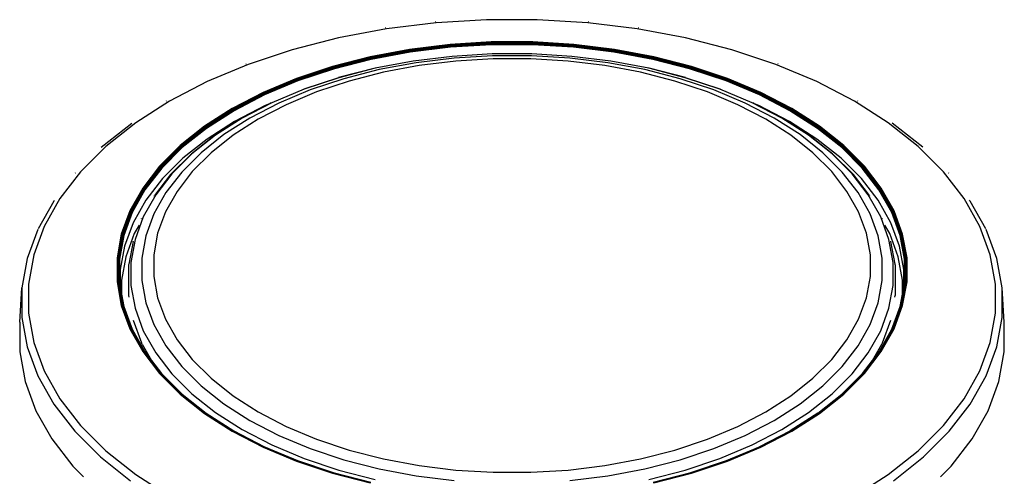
# Model space of a CAD drawing. Extents: x -18027 to -11651, y 1687 to 5059.
# Tile 35 of 170: x -17555 to -17524, y 2377 to 2392. Entities that reach past the tile are written whole.
import ezdxf

# ---------------------------------------------------------------- set-up
doc = ezdxf.new("R2010")
doc.units = 0
doc.header["$MEASUREMENT"] = 0
doc.layers.add('TANK', color=2, linetype='CONTINUOUS')
doc.layers.add('TANK-SLOPE', color=2, linetype='CONTINUOUS')

# ---------------------------------------------------------------- blocks, each defined once
blk = doc.blocks.new('A$C3406478A')
at = {"layer": 'TANK'}
for p, q in [((1.005, 127.654), (-0.604, 127.457)), ((0.988, 127.688), (0.985, 127.687)), ((2.641, 127.754), (1.005, 127.654)), ((4.286, 127.754), (2.641, 127.754)), ((5.922, 127.654), (4.286, 127.754)), ((7.531, 127.457), (5.922, 127.654)), ((5.942, 127.687), (5.939, 127.688)), ((-0.604, 127.457), (-2.168, 127.163)), ((-0.632, 127.489), (-0.637, 127.488)), ((9.096, 127.163), (7.531, 127.457)), ((7.565, 127.488), (7.56, 127.489)), ((-2.168, 127.163), (-3.671, 126.777)), ((1.456, 126.95), (0.141, 126.789)), ((1.459, 126.937), (0.148, 126.776)), ((1.462, 126.927), (0.151, 126.766)), ((1.464, 126.913), (0.155, 126.752)), ((1.467, 126.889), (0.16, 126.729)), ((1.468, 126.862), (0.162, 126.701)), ((2.792, 127.031), (1.456, 126.95)), ((2.793, 127.018), (1.459, 126.937)), ((2.794, 127.007), (1.462, 126.927)), ((2.795, 126.994), (1.464, 126.913)), ((2.796, 126.97), (1.467, 126.889)), ((2.796, 126.942), (1.468, 126.862)), ((4.136, 127.031), (2.792, 127.031)), ((4.134, 127.018), (2.793, 127.018)), ((4.134, 127.007), (2.794, 127.007)), ((4.133, 126.994), (2.795, 126.994)), ((4.132, 126.97), (2.796, 126.97)), ((4.132, 126.942), (2.796, 126.942)), ((5.461, 126.889), (4.132, 126.97)), ((5.46, 126.862), (4.132, 126.942)), ((5.464, 126.913), (4.133, 126.994)), ((5.468, 126.937), (4.134, 127.018)), ((5.466, 126.927), (4.134, 127.007)), ((5.472, 126.95), (4.136, 127.031)), ((6.766, 126.701), (5.46, 126.862)), ((6.768, 126.729), (5.461, 126.889)), ((6.772, 126.752), (5.464, 126.913)), ((6.776, 126.766), (5.466, 126.927)), ((6.78, 126.776), (5.468, 126.937)), ((6.786, 126.789), (5.472, 126.95)), ((10.598, 126.777), (9.096, 127.163)), ((-3.671, 126.777), (-5.095, 126.302)), ((-1.136, 126.549), (-2.364, 126.234)), ((0.141, 126.789), (-1.136, 126.549)), ((0.148, 126.776), (-1.128, 126.536)), ((0.151, 126.766), (-1.123, 126.527)), ((0.155, 126.752), (-1.117, 126.513)), ((0.16, 126.729), (-1.111, 126.49)), ((0.162, 126.701), (-1.108, 126.463)), ((1.523, 126.563), (0.258, 126.406)), ((1.526, 126.561), (1.523, 126.563)), ((2.816, 126.64), (1.526, 126.561)), ((2.834, 126.584), (1.582, 126.508)), ((4.112, 126.64), (2.816, 126.64)), ((4.093, 126.584), (2.834, 126.584)), ((5.346, 126.508), (4.093, 126.584)), ((5.402, 126.561), (4.112, 126.64)), ((5.404, 126.563), (5.402, 126.561)), ((6.67, 126.406), (5.404, 126.563)), ((8.036, 126.463), (6.766, 126.701)), ((8.039, 126.49), (6.768, 126.729)), ((8.045, 126.513), (6.772, 126.752)), ((8.05, 126.527), (6.776, 126.766)), ((8.056, 126.536), (6.78, 126.776)), ((8.064, 126.549), (6.786, 126.789)), ((9.292, 126.234), (8.064, 126.549)), ((12.023, 126.302), (10.598, 126.777)), ((-5.095, 126.302), (-6.426, 125.744)), ((-5.175, 126.321), (-5.165, 126.324)), ((-2.364, 126.234), (-3.528, 125.846)), ((-2.353, 126.222), (-3.515, 125.834)), ((-1.128, 126.536), (-2.353, 126.222)), ((-1.123, 126.527), (-2.346, 126.212)), ((-1.117, 126.513), (-2.34, 126.199)), ((-1.111, 126.49), (-2.332, 126.177)), ((-1.108, 126.463), (-2.328, 126.149)), ((0.253, 126.407), (-0.979, 126.176)), ((0.258, 126.406), (-0.975, 126.174)), ((0.35, 126.357), (-0.848, 126.132)), ((0.45, 126.261), (-0.709, 126.044)), ((1.582, 126.508), (0.35, 126.357)), ((1.642, 126.408), (0.45, 126.261)), ((2.854, 126.481), (1.642, 126.408)), ((4.073, 126.481), (2.854, 126.481)), ((5.285, 126.408), (4.073, 126.481)), ((6.478, 126.261), (5.285, 126.408)), ((6.578, 126.357), (5.346, 126.508)), ((7.637, 126.044), (6.478, 126.261)), ((7.775, 126.132), (6.578, 126.357)), ((7.903, 126.174), (6.67, 126.406)), ((7.906, 126.176), (6.675, 126.407)), ((9.256, 126.149), (8.036, 126.463)), ((9.26, 126.177), (8.039, 126.49)), ((9.267, 126.199), (8.045, 126.513)), ((9.274, 126.212), (8.05, 126.527)), ((9.281, 126.222), (8.056, 126.536)), ((10.442, 125.834), (9.281, 126.222)), ((10.455, 125.846), (9.292, 126.234)), ((13.354, 125.744), (12.023, 126.302)), ((12.103, 126.321), (12.093, 126.324)), ((-2.346, 126.212), (-3.507, 125.825)), ((-2.34, 126.199), (-3.499, 125.813)), ((-2.332, 126.177), (-3.489, 125.791)), ((-2.328, 126.149), (-3.485, 125.764)), ((-0.982, 126.175), (-2.164, 125.871)), ((-0.975, 126.174), (-2.16, 125.87)), ((-0.848, 126.132), (-1.998, 125.836)), ((-0.709, 126.044), (-1.823, 125.758)), ((8.75, 125.758), (7.637, 126.044)), ((8.926, 125.836), (7.775, 126.132)), ((9.087, 125.87), (7.903, 126.174)), ((9.092, 125.871), (7.91, 126.175)), ((10.412, 125.764), (9.256, 126.149)), ((10.417, 125.791), (9.26, 126.177)), ((10.426, 125.813), (9.267, 126.199)), ((10.434, 125.825), (9.274, 126.212)), ((-6.426, 125.744), (-7.649, 125.108)), ((-3.528, 125.846), (-4.615, 125.39)), ((-3.515, 125.834), (-4.6, 125.379)), ((-3.507, 125.825), (-4.59, 125.371)), ((-3.499, 125.813), (-4.581, 125.359)), ((-3.489, 125.791), (-4.57, 125.337)), ((-3.485, 125.764), (-4.565, 125.311)), ((-2.168, 125.87), (-3.288, 125.497)), ((-2.16, 125.87), (-3.282, 125.496)), ((-1.998, 125.836), (-3.089, 125.473)), ((-1.823, 125.758), (-2.878, 125.406)), ((9.806, 125.406), (8.75, 125.758)), ((10.016, 125.473), (8.926, 125.836)), ((10.21, 125.496), (9.087, 125.87)), ((10.216, 125.497), (9.096, 125.87)), ((11.493, 125.311), (10.412, 125.764)), ((11.498, 125.337), (10.417, 125.791)), ((11.509, 125.359), (10.426, 125.813)), ((11.518, 125.371), (10.434, 125.825)), ((11.527, 125.379), (10.442, 125.834)), ((11.542, 125.39), (10.455, 125.846)), ((14.576, 125.108), (13.354, 125.744)), ((-4.615, 125.39), (-5.613, 124.871)), ((-4.6, 125.379), (-5.596, 124.861)), ((-4.59, 125.371), (-5.586, 124.853)), ((-4.581, 125.359), (-5.575, 124.842)), ((-4.57, 125.337), (-5.563, 124.821)), ((-4.565, 125.311), (-5.557, 124.795)), ((-3.282, 125.496), (-4.331, 125.056)), ((-3.089, 125.473), (-4.107, 125.046)), ((-2.878, 125.406), (-3.864, 124.992)), ((-3.297, 125.494), (-3.293, 125.495)), ((10.792, 124.992), (9.806, 125.406)), ((11.035, 125.046), (10.016, 125.473)), ((11.259, 125.056), (10.21, 125.496)), ((10.225, 125.494), (10.22, 125.495)), ((12.485, 124.795), (11.493, 125.311)), ((12.491, 124.821), (11.498, 125.337)), ((12.503, 124.842), (11.509, 125.359)), ((12.514, 124.853), (11.518, 125.371)), ((12.524, 124.861), (11.527, 125.379)), ((12.541, 124.871), (11.542, 125.39)), ((-7.649, 125.108), (-8.749, 124.403)), ((-7.764, 125.109), (-7.752, 125.116)), ((-4.549, 124.965), (-5.539, 124.45)), ((-4.385, 125.034), (-5.309, 124.554)), ((-4.331, 125.056), (-5.295, 124.555)), ((-4.107, 125.046), (-5.043, 124.559)), ((-3.864, 124.992), (-4.77, 124.521)), ((-4.385, 125.034), (-4.549, 124.965)), ((-4.349, 125.053), (-4.385, 125.034)), ((11.698, 124.521), (10.792, 124.992)), ((11.971, 124.559), (11.035, 125.046)), ((12.223, 124.555), (11.259, 125.056)), ((11.312, 125.034), (11.276, 125.053)), ((11.476, 124.965), (11.312, 125.034)), ((12.236, 124.554), (11.312, 125.034)), ((12.467, 124.45), (11.476, 124.965)), ((15.677, 124.403), (14.576, 125.108)), ((14.691, 125.109), (14.68, 125.116)), ((-5.613, 124.871), (-6.512, 124.294)), ((-5.596, 124.861), (-6.494, 124.286)), ((-5.586, 124.853), (-6.482, 124.278)), ((-5.575, 124.842), (-6.471, 124.268)), ((-5.563, 124.821), (-6.457, 124.248)), ((-5.557, 124.795), (-6.451, 124.222)), ((13.378, 124.222), (12.485, 124.795)), ((13.385, 124.248), (12.491, 124.821)), ((13.398, 124.268), (12.503, 124.842)), ((13.41, 124.278), (12.514, 124.853)), ((13.422, 124.286), (12.524, 124.861)), ((13.44, 124.294), (12.541, 124.871)), ((-9.865, 123.61), (-8.876, 124.396)), ((-8.749, 124.403), (-9.716, 123.634)), ((-5.539, 124.45), (-6.431, 123.878)), ((-5.295, 124.555), (-6.162, 123.998)), ((-5.043, 124.559), (-5.886, 124.019)), ((-4.77, 124.521), (-5.586, 123.998)), ((-5.32, 124.548), (-5.314, 124.551)), ((12.513, 123.998), (11.698, 124.521)), ((12.813, 124.019), (11.971, 124.559)), ((13.09, 123.998), (12.223, 124.555)), ((12.247, 124.548), (12.242, 124.551)), ((13.359, 123.878), (12.467, 124.45)), ((16.644, 123.634), (15.677, 124.403)), ((16.793, 123.61), (15.804, 124.396)), ((-6.512, 124.294), (-7.302, 123.667)), ((-6.494, 124.286), (-7.282, 123.659)), ((-6.482, 124.278), (-7.27, 123.653)), ((-6.471, 124.268), (-7.257, 123.643)), ((-6.457, 124.248), (-7.243, 123.624)), ((-6.451, 124.222), (-7.236, 123.598)), ((-6.19, 123.99), (-6.948, 123.387)), ((-6.162, 123.998), (-6.925, 123.393)), ((-5.886, 124.019), (-6.626, 123.431)), ((-5.586, 123.998), (-6.302, 123.429)), ((13.23, 123.429), (12.513, 123.998)), ((13.554, 123.431), (12.813, 124.019)), ((13.852, 123.393), (13.09, 123.998)), ((13.876, 123.387), (13.117, 123.99)), ((14.163, 123.598), (13.378, 124.222)), ((14.171, 123.624), (13.385, 124.248)), ((14.185, 123.643), (13.398, 124.268)), ((14.197, 123.653), (13.41, 124.278)), ((14.21, 123.659), (13.422, 124.286)), ((14.23, 123.667), (13.44, 124.294)), ((-7.302, 123.667), (-7.974, 122.995)), ((-6.431, 123.878), (-7.214, 123.256)), ((14.142, 123.256), (13.359, 123.878)), ((14.901, 122.995), (14.23, 123.667)), ((-9.716, 123.634), (-10.539, 122.812)), ((-7.282, 123.659), (-7.953, 122.989)), ((-7.27, 123.653), (-7.94, 122.983)), ((-7.257, 123.643), (-7.926, 122.974)), ((-7.243, 123.624), (-7.911, 122.955)), ((-7.236, 123.598), (-7.903, 122.931)), ((-6.96, 123.378), (-7.605, 122.733)), ((-6.925, 123.393), (-7.573, 122.745)), ((-6.626, 123.431), (-7.256, 122.801)), ((-6.96, 123.378), (-6.954, 123.382)), ((-6.302, 123.429), (-6.912, 122.82)), ((13.839, 122.82), (13.23, 123.429)), ((14.183, 122.801), (13.554, 123.431)), ((14.5, 122.745), (13.852, 123.393)), ((13.887, 123.378), (13.882, 123.382)), ((14.532, 122.733), (13.887, 123.378)), ((14.831, 122.931), (14.163, 123.598)), ((14.839, 122.955), (14.171, 123.624)), ((14.854, 122.974), (14.185, 123.643)), ((14.867, 122.983), (14.197, 123.653)), ((14.88, 122.989), (14.21, 123.659)), ((17.466, 122.812), (16.644, 123.634)), ((-7.214, 123.256), (-7.881, 122.59)), ((14.808, 122.59), (14.142, 123.256)), ((-10.539, 122.812), (-11.208, 121.944)), ((-10.709, 122.766), (-10.697, 122.778)), ((-7.974, 122.995), (-8.52, 122.286)), ((-7.953, 122.989), (-8.498, 122.281)), ((-7.94, 122.983), (-8.484, 122.276)), ((-7.926, 122.974), (-8.47, 122.268)), ((-7.911, 122.955), (-8.455, 122.251)), ((-7.903, 122.931), (-8.447, 122.226)), ((-7.616, 122.721), (-8.14, 122.042)), ((-7.573, 122.745), (-8.1, 122.061)), ((-7.256, 122.801), (-7.768, 122.137)), ((-7.616, 122.721), (-7.61, 122.727)), ((-6.912, 122.82), (-7.407, 122.177)), ((14.335, 122.177), (13.839, 122.82)), ((14.695, 122.137), (14.183, 122.801)), ((15.028, 122.061), (14.5, 122.745)), ((14.544, 122.721), (14.538, 122.727)), ((15.068, 122.042), (14.544, 122.721)), ((15.374, 122.226), (14.831, 122.931)), ((15.382, 122.251), (14.839, 122.955)), ((15.398, 122.268), (14.854, 122.974)), ((15.412, 122.276), (14.867, 122.983)), ((15.426, 122.281), (14.88, 122.989)), ((15.448, 122.286), (14.901, 122.995)), ((18.135, 121.944), (17.466, 122.812)), ((17.636, 122.766), (17.625, 122.778)), ((-7.881, 122.59), (-8.423, 121.887)), ((15.35, 121.887), (14.808, 122.59)), ((-8.52, 122.286), (-8.935, 121.548)), ((-8.498, 122.281), (-8.913, 121.545)), ((-8.484, 122.276), (-8.898, 121.541)), ((-8.47, 122.268), (-8.884, 121.533)), ((-8.455, 122.251), (-8.867, 121.517)), ((-8.447, 122.226), (-8.859, 121.493)), ((-7.768, 122.137), (-8.157, 121.445)), ((-7.407, 122.177), (-7.784, 121.508)), ((14.712, 121.508), (14.335, 122.177)), ((15.085, 121.445), (14.695, 122.137)), ((15.787, 121.493), (15.374, 122.226)), ((15.795, 121.517), (15.382, 122.251)), ((15.812, 121.533), (15.398, 122.268)), ((15.826, 121.541), (15.412, 122.276)), ((15.84, 121.545), (15.426, 122.281)), ((15.863, 121.548), (15.448, 122.286)), ((-11.407, 121.859), (-11.913, 120.96)), ((-11.208, 121.944), (-11.716, 121.041)), ((-11.407, 121.859), (-11.396, 121.874)), ((-11.396, 121.874), (-11.386, 121.888)), ((-8.423, 121.887), (-8.835, 121.155)), ((-8.1, 122.061), (-8.501, 121.349)), ((-8.154, 122.021), (-8.15, 122.028)), ((-8.15, 122.028), (-8.145, 122.035)), ((15.429, 121.349), (15.028, 122.061)), ((15.078, 122.028), (15.073, 122.035)), ((15.082, 122.021), (15.078, 122.028)), ((15.762, 121.155), (15.35, 121.887)), ((18.644, 121.041), (18.135, 121.944)), ((18.324, 121.874), (18.314, 121.888)), ((18.334, 121.859), (18.324, 121.874)), ((18.84, 120.96), (18.334, 121.859)), ((-8.935, 121.548), (-9.215, 120.79)), ((-8.913, 121.545), (-9.192, 120.787)), ((-8.898, 121.541), (-9.177, 120.784)), ((-8.884, 121.533), (-9.162, 120.778)), ((-8.867, 121.517), (-9.145, 120.762)), ((-8.859, 121.493), (-9.137, 120.739)), ((-8.157, 121.445), (-8.419, 120.734)), ((-7.784, 121.508), (-8.037, 120.819)), ((14.965, 120.819), (14.712, 121.508)), ((15.346, 120.734), (15.085, 121.445)), ((16.065, 120.739), (15.787, 121.493)), ((16.073, 120.762), (15.795, 121.517)), ((16.09, 120.778), (15.812, 121.533)), ((16.105, 120.784), (15.826, 121.541)), ((16.119, 120.787), (15.84, 121.545)), ((16.142, 120.79), (15.863, 121.548)), ((-8.835, 121.155), (-9.112, 120.402)), ((-8.501, 121.349), (-8.77, 120.617)), ((-8.56, 121.298), (-8.557, 121.306)), ((15.698, 120.617), (15.429, 121.349)), ((15.488, 121.298), (15.485, 121.306)), ((16.039, 120.402), (15.762, 121.155)), ((-11.922, 120.943), (-12.269, 120.001)), ((-11.716, 121.041), (-12.058, 120.112)), ((-9.215, 120.79), (-9.355, 120.018)), ((-9.192, 120.787), (-9.332, 120.017)), ((-8.796, 120.805), (-9.072, 120.055)), ((-8.639, 121.085), (-8.796, 120.805)), ((-8.037, 120.819), (-8.165, 120.119)), ((15.093, 120.119), (14.965, 120.819)), ((15.723, 120.805), (15.566, 121.085)), ((16, 120.055), (15.723, 120.805)), ((16.259, 120.017), (16.119, 120.787)), ((16.283, 120.018), (16.142, 120.79)), ((18.986, 120.112), (18.644, 121.041)), ((19.196, 120.001), (18.85, 120.943)), ((-9.177, 120.784), (-9.317, 120.015)), ((-9.162, 120.778), (-9.302, 120.009)), ((-9.145, 120.762), (-9.285, 119.995)), ((-9.137, 120.739), (-9.276, 119.972)), ((-8.834, 120.553), (-8.968, 119.814)), ((-8.77, 120.617), (-8.906, 119.872)), ((-8.834, 120.553), (-8.831, 120.562)), ((-8.419, 120.734), (-8.55, 120.011)), ((15.478, 120.011), (15.346, 120.734)), ((15.834, 119.872), (15.698, 120.617)), ((15.761, 120.553), (15.759, 120.562)), ((15.896, 119.814), (15.761, 120.553)), ((16.204, 119.972), (16.065, 120.739)), ((16.213, 119.995), (16.073, 120.762)), ((16.23, 120.009), (16.09, 120.778)), ((16.245, 120.015), (16.105, 120.784)), ((-9.112, 120.402), (-9.251, 119.637)), ((16.179, 119.637), (16.039, 120.402)), ((-12.269, 120.001), (-12.443, 119.044)), ((-12.058, 120.112), (-12.23, 119.168)), ((-9.355, 120.018), (-9.355, 119.242)), ((-9.332, 120.017), (-9.332, 119.243)), ((-9.317, 120.015), (-9.317, 119.242)), ((-9.302, 120.009), (-9.302, 119.237)), ((-9.285, 119.995), (-9.285, 119.223)), ((-9.276, 119.972), (-9.276, 119.201)), ((-9.072, 120.055), (-9.211, 119.292)), ((-8.906, 119.872), (-8.906, 119.124)), ((-8.55, 120.011), (-8.55, 119.284)), ((-8.165, 120.119), (-8.165, 119.416)), ((15.093, 119.416), (15.093, 120.119)), ((15.478, 119.284), (15.478, 120.011)), ((15.834, 119.124), (15.834, 119.872)), ((16.139, 119.292), (16, 120.055)), ((16.204, 119.201), (16.204, 119.972)), ((16.213, 119.223), (16.213, 119.995)), ((16.23, 119.237), (16.23, 120.009)), ((16.245, 119.242), (16.245, 120.015)), ((16.259, 119.243), (16.259, 120.017)), ((16.283, 119.242), (16.283, 120.018)), ((19.158, 119.168), (18.986, 120.112)), ((19.371, 119.044), (19.196, 120.001)), ((-9.251, 119.637), (-9.251, 119.061)), ((-8.972, 119.787), (-8.971, 119.796)), ((-8.972, 118.792), (-8.972, 119.787)), ((-8.971, 119.796), (-8.97, 119.805)), ((15.899, 119.796), (15.898, 119.805)), ((15.9, 119.787), (15.899, 119.796)), ((15.9, 119.787), (15.9, 118.792)), ((16.179, 119.061), (16.179, 119.637)), ((-9.355, 119.242), (-9.215, 118.471)), ((-9.332, 119.243), (-9.192, 118.473)), ((-9.317, 119.242), (-9.177, 118.472)), ((-9.302, 119.237), (-9.162, 118.469)), ((-9.285, 119.223), (-9.145, 118.456)), ((-9.276, 119.201), (-9.251, 119.061)), ((-9.211, 119.292), (-9.211, 118.841)), ((-8.55, 119.284), (-8.419, 118.561)), ((-8.165, 119.416), (-8.037, 118.716)), ((14.965, 118.716), (15.093, 119.416)), ((15.346, 118.561), (15.478, 119.284)), ((16.073, 118.456), (16.213, 119.223)), ((16.09, 118.469), (16.23, 119.237)), ((16.105, 118.472), (16.245, 119.242)), ((16.119, 118.473), (16.259, 119.243)), ((16.139, 118.841), (16.139, 119.292)), ((16.142, 118.471), (16.283, 119.242)), ((16.179, 119.061), (16.204, 119.201)), ((-12.513, 117.929), (-12.443, 119.044)), ((-12.443, 119.044), (-12.443, 118.082)), ((-12.23, 119.168), (-12.23, 118.218)), ((-9.251, 119.061), (-9.211, 118.841)), ((-8.906, 119.124), (-8.77, 118.379)), ((15.698, 118.379), (15.834, 119.124)), ((16.139, 118.841), (16.179, 119.061)), ((19.158, 118.218), (19.158, 119.168)), ((19.441, 117.929), (19.371, 119.044)), ((19.371, 118.082), (19.371, 119.044)), ((-9.211, 118.841), (-9.137, 118.434)), ((-8.964, 118.741), (-8.972, 118.792)), ((-8.419, 118.561), (-8.157, 117.85)), ((-8.037, 118.716), (-7.784, 118.027)), ((14.712, 118.027), (14.965, 118.716)), ((15.085, 117.85), (15.346, 118.561)), ((15.892, 118.741), (15.9, 118.792)), ((16.065, 118.434), (16.139, 118.841)), ((-9.215, 118.471), (-8.935, 117.712)), ((-9.192, 118.473), (-8.913, 117.715)), ((-9.177, 118.472), (-8.898, 117.716)), ((-9.162, 118.469), (-8.884, 117.713)), ((-9.145, 118.456), (-9.137, 118.434)), ((-9.137, 118.434), (-8.867, 117.702)), ((-8.77, 118.379), (-8.501, 117.647)), ((15.429, 117.647), (15.698, 118.379)), ((15.795, 117.702), (16.065, 118.434)), ((15.812, 117.713), (16.09, 118.469)), ((15.826, 117.716), (16.105, 118.472)), ((15.84, 117.715), (16.119, 118.473)), ((15.863, 117.712), (16.142, 118.471)), ((16.065, 118.434), (16.073, 118.456)), ((-12.513, 117.929), (-12.513, 116.962)), ((-12.443, 118.082), (-12.269, 117.124)), ((-12.23, 118.218), (-12.058, 117.273)), ((-8.828, 117.993), (-8.557, 117.257)), ((-7.784, 118.027), (-7.407, 117.358)), ((14.335, 117.358), (14.712, 118.027)), ((15.485, 117.257), (15.756, 117.993)), ((18.986, 117.273), (19.158, 118.218)), ((19.196, 117.124), (19.371, 118.082)), ((19.441, 116.962), (19.441, 117.929)), ((-8.935, 117.712), (-8.52, 116.974)), ((-8.913, 117.715), (-8.498, 116.979)), ((-8.898, 117.716), (-8.484, 116.98)), ((-8.884, 117.713), (-8.47, 116.978)), ((-8.867, 117.702), (-8.455, 116.968)), ((-8.501, 117.647), (-8.1, 116.935)), ((-8.157, 117.85), (-7.768, 117.158)), ((14.695, 117.158), (15.085, 117.85)), ((15.028, 116.935), (15.429, 117.647)), ((15.382, 116.968), (15.795, 117.702)), ((15.398, 116.978), (15.812, 117.713)), ((15.412, 116.98), (15.826, 117.716)), ((15.426, 116.979), (15.84, 117.715)), ((15.448, 116.974), (15.863, 117.712)), ((-12.058, 117.273), (-11.716, 116.344)), ((-7.407, 117.358), (-6.912, 116.715)), ((13.839, 116.715), (14.335, 117.358)), ((18.644, 116.344), (18.986, 117.273)), ((-12.513, 116.962), (-12.338, 116)), ((-12.269, 117.124), (-11.922, 116.183)), ((-8.535, 117.213), (-8.557, 117.257)), ((-8.535, 117.213), (-8.24, 116.689)), ((-8.52, 116.974), (-7.974, 116.265)), ((-8.498, 116.979), (-7.953, 116.272)), ((-8.484, 116.98), (-7.94, 116.274)), ((-8.47, 116.978), (-7.926, 116.272)), ((-8.455, 116.968), (-8.24, 116.689)), ((-7.768, 117.158), (-7.256, 116.494)), ((14.183, 116.494), (14.695, 117.158)), ((14.854, 116.272), (15.398, 116.978)), ((14.867, 116.274), (15.412, 116.98)), ((14.88, 116.272), (15.426, 116.979)), ((14.901, 116.265), (15.448, 116.974)), ((15.168, 116.689), (15.462, 117.213)), ((15.168, 116.689), (15.382, 116.968)), ((15.462, 117.213), (15.485, 117.257)), ((18.85, 116.183), (19.196, 117.124)), ((19.266, 116), (19.441, 116.962)), ((-8.24, 116.689), (-7.911, 116.263)), ((-8.1, 116.935), (-7.573, 116.251)), ((-6.912, 116.715), (-6.302, 116.106)), ((13.23, 116.106), (13.839, 116.715)), ((14.5, 116.251), (15.028, 116.935)), ((14.839, 116.263), (15.168, 116.689)), ((-11.716, 116.344), (-11.208, 115.441)), ((-7.256, 116.494), (-6.626, 115.865)), ((13.554, 115.865), (14.183, 116.494)), ((18.135, 115.441), (18.644, 116.344)), ((-12.338, 116), (-11.99, 115.054)), ((-11.922, 116.183), (-11.407, 115.267)), ((-7.974, 116.265), (-7.302, 115.594)), ((-7.953, 116.272), (-7.282, 115.601)), ((-7.94, 116.274), (-7.27, 115.604)), ((-7.926, 116.272), (-7.257, 115.603)), ((-7.911, 116.263), (-7.243, 115.595)), ((-7.573, 116.251), (-6.925, 115.603)), ((-6.302, 116.106), (-5.586, 115.537)), ((12.513, 115.537), (13.23, 116.106)), ((13.852, 115.603), (14.5, 116.251)), ((14.171, 115.595), (14.839, 116.263)), ((14.185, 115.603), (14.854, 116.272)), ((14.197, 115.604), (14.867, 116.274)), ((14.21, 115.601), (14.88, 116.272)), ((14.23, 115.594), (14.901, 116.265)), ((18.334, 115.267), (18.85, 116.183)), ((18.918, 115.054), (19.266, 116)), ((-6.626, 115.865), (-5.886, 115.276)), ((12.813, 115.276), (13.554, 115.865)), ((-11.208, 115.441), (-10.539, 114.573)), ((-7.302, 115.594), (-6.512, 114.966)), ((-7.282, 115.601), (-6.494, 114.975)), ((-7.27, 115.604), (-6.482, 114.978)), ((-7.257, 115.603), (-6.471, 114.978)), ((-7.243, 115.595), (-6.457, 114.971)), ((-6.925, 115.603), (-6.162, 114.997)), ((-5.586, 115.537), (-4.77, 115.014)), ((11.698, 115.014), (12.513, 115.537)), ((13.09, 114.997), (13.852, 115.603)), ((13.385, 114.971), (14.171, 115.595)), ((13.398, 114.978), (14.185, 115.603)), ((13.41, 114.978), (14.197, 115.604)), ((13.422, 114.975), (14.21, 115.601)), ((13.44, 114.966), (14.23, 115.594)), ((17.466, 114.573), (18.135, 115.441)), ((-11.99, 115.054), (-11.472, 114.135)), ((-11.407, 115.267), (-10.729, 114.388)), ((-5.886, 115.276), (-5.043, 114.736)), ((11.971, 114.736), (12.813, 115.276)), ((17.656, 114.388), (18.334, 115.267)), ((18.4, 114.135), (18.918, 115.054)), ((-6.512, 114.966), (-5.613, 114.39)), ((-6.494, 114.975), (-5.596, 114.399)), ((-6.482, 114.978), (-5.586, 114.404)), ((-6.471, 114.978), (-6.457, 114.971)), ((-6.457, 114.971), (-5.563, 114.397)), ((-6.162, 114.997), (-5.295, 114.441)), ((-5.043, 114.736), (-4.107, 114.25)), ((-4.77, 115.014), (-3.864, 114.543)), ((10.792, 114.543), (11.698, 115.014)), ((11.035, 114.25), (11.971, 114.736)), ((12.223, 114.441), (13.09, 114.997)), ((13.385, 114.971), (12.491, 114.397)), ((12.514, 114.404), (13.41, 114.978)), ((12.524, 114.399), (13.422, 114.975)), ((12.541, 114.39), (13.44, 114.966)), ((13.385, 114.971), (13.398, 114.978)), ((-10.539, 114.573), (-9.716, 113.751)), ((-5.596, 114.399), (-4.6, 113.881)), ((-5.586, 114.404), (-4.59, 113.886)), ((-5.563, 114.397), (-4.57, 113.881)), ((-5.295, 114.441), (-4.331, 113.94)), ((-3.864, 114.543), (-2.878, 114.129)), ((9.806, 114.129), (10.792, 114.543)), ((11.259, 113.94), (12.223, 114.441)), ((11.509, 113.887), (12.491, 114.397)), ((11.518, 113.886), (12.514, 114.404)), ((11.527, 113.881), (12.524, 114.399)), ((16.644, 113.751), (17.466, 114.573)), ((-11.472, 114.135), (-10.791, 113.252)), ((-10.729, 114.388), (-9.895, 113.554)), ((-5.613, 114.39), (-4.615, 113.87)), ((-4.107, 114.25), (-3.089, 113.822)), ((-2.878, 114.129), (-1.823, 113.777)), ((8.75, 113.777), (9.806, 114.129)), ((10.016, 113.822), (11.035, 114.25)), ((11.542, 113.87), (12.541, 114.39)), ((16.823, 113.554), (17.656, 114.388)), ((17.719, 113.252), (18.4, 114.135)), ((-4.615, 113.87), (-3.528, 113.415)), ((-4.6, 113.881), (-3.515, 113.426)), ((-4.59, 113.886), (-3.507, 113.431)), ((-4.57, 113.881), (-3.499, 113.432)), ((-4.331, 113.94), (-3.282, 113.5)), ((-3.089, 113.822), (-1.998, 113.459)), ((-1.823, 113.777), (-0.709, 113.491)), ((7.637, 113.491), (8.75, 113.777)), ((8.926, 113.459), (10.016, 113.822)), ((10.21, 113.5), (11.259, 113.94)), ((10.426, 113.433), (11.498, 113.881)), ((10.434, 113.431), (11.518, 113.886)), ((10.442, 113.426), (11.527, 113.881)), ((10.455, 113.415), (11.542, 113.87)), ((11.498, 113.881), (11.509, 113.887)), ((-9.895, 113.554), (-8.915, 112.775)), ((-9.716, 113.751), (-8.749, 112.983)), ((-3.282, 113.5), (-2.16, 113.126)), ((-1.998, 113.459), (-0.848, 113.163)), ((-0.709, 113.491), (0.45, 113.274)), ((6.478, 113.274), (7.637, 113.491)), ((7.775, 113.163), (8.926, 113.459)), ((9.087, 113.126), (10.21, 113.5)), ((15.677, 112.983), (16.644, 113.751)), ((15.843, 112.775), (16.823, 113.554)), ((-10.791, 113.252), (-10.446, 112.906)), ((-3.528, 113.415), (-2.364, 113.027)), ((-3.515, 113.426), (-2.353, 113.039)), ((-3.507, 113.431), (-2.346, 113.045)), ((-3.499, 113.432), (-2.34, 113.047)), ((-2.16, 113.126), (-0.975, 112.821)), ((-0.848, 113.163), (0.35, 112.938)), ((0.45, 113.274), (1.642, 113.127)), ((1.642, 113.127), (2.854, 113.054)), ((4.073, 113.054), (5.285, 113.127)), ((5.285, 113.127), (6.478, 113.274)), ((6.578, 112.938), (7.775, 113.163)), ((7.903, 112.821), (9.087, 113.126)), ((9.267, 113.047), (10.426, 113.433)), ((9.274, 113.045), (10.434, 113.431)), ((9.281, 113.039), (10.442, 113.426)), ((9.292, 113.027), (10.455, 113.415)), ((17.373, 112.906), (17.719, 113.252)), ((-8.749, 112.983), (-7.649, 112.277)), ((-2.364, 113.027), (-1.136, 112.711)), ((-2.353, 113.039), (-1.128, 112.724)), ((-2.346, 113.045), (-1.123, 112.73)), ((-2.34, 113.047), (-1.117, 112.733)), ((0.35, 112.938), (1.582, 112.787)), ((2.854, 113.054), (4.073, 113.054)), ((5.346, 112.787), (6.578, 112.938)), ((8.045, 112.733), (9.267, 113.047)), ((8.05, 112.73), (9.274, 113.045)), ((8.056, 112.724), (9.281, 113.039)), ((8.064, 112.711), (9.292, 113.027)), ((14.576, 112.277), (15.677, 112.983))]:
    blk.add_line(p, q, dxfattribs=at)

msp = doc.modelspace()

# ---------------------------------------------------------------- block references
at = {"layer": 'TANK-SLOPE'}
msp.add_blockref('A$C3406478A', (-17542.964, 2264.491), dxfattribs=at)

doc.saveas('drawing.dxf')
